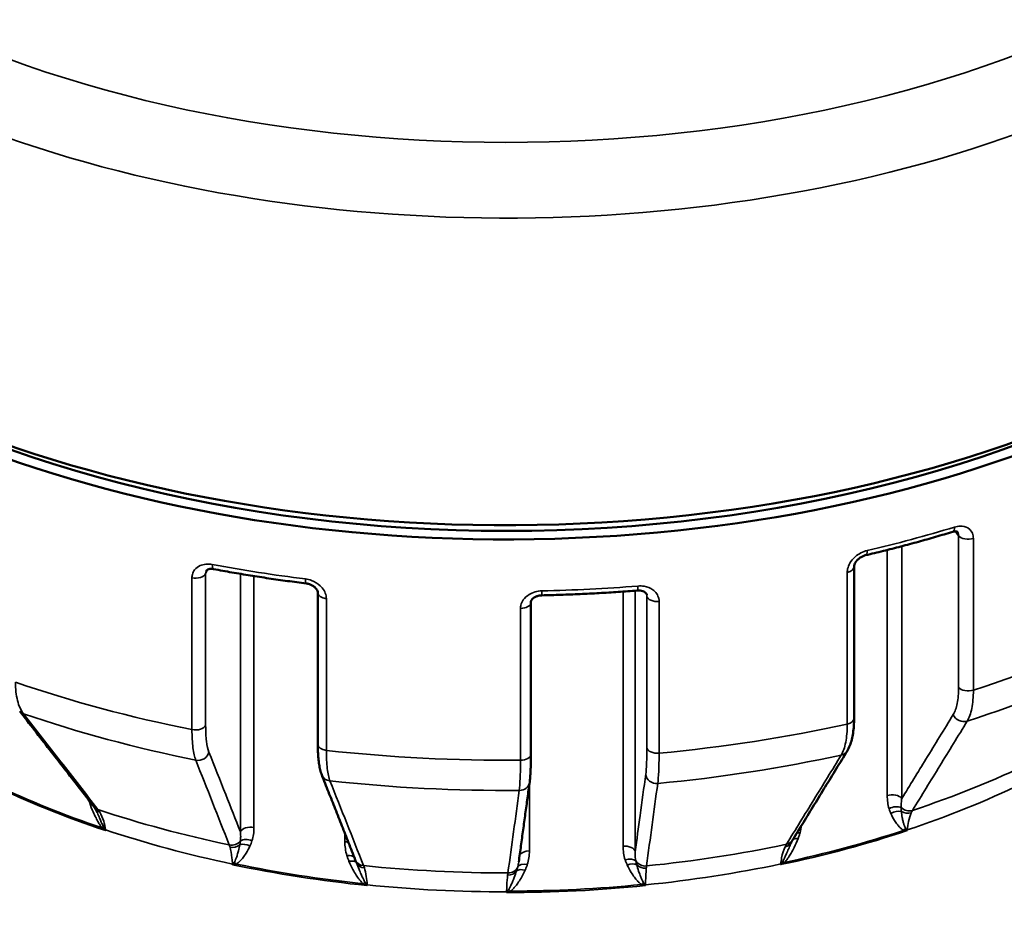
# Model space of a CAD drawing. Header units: millimetres. Extents: x 0 to 896, y -36 to 690.
# Tile 44 of 49: x 573 to 619, y 500 to 542. Entities that reach past the tile are written whole.
import ezdxf

# ---------------------------------------------------------------- set-up
doc = ezdxf.new("R2010")
doc.units = ezdxf.units.MM
doc.layers.add('Visible (ANSI)', color=7, linetype='Continuous', lineweight=50)
doc.layers.add('Visible Narrow (ANSI)', color=7, linetype='Continuous', lineweight=35)

msp = doc.modelspace()

# ---------------------------------------------------------------- linework, layer by layer
at = {"layer": 'Visible (ANSI)'}
for p, q in [((612.247, 508.565), (612.247, 515.735)), ((586.918, 514.506), (586.918, 507.336)), ((596.982, 506.878), (596.982, 514.049))]:
    msp.add_line(p, q, dxfattribs=at)
for centre, major_axis, ratio, start_param, end_param in [((595.83, 543.965), (45.5, 0), 0.57735, 3.476475, 6.283185), ((595.83, 543.148), (45.25, 0), 0.57735, 3.448486, 6.120835), ((595.83, 543.148), (-44.55, 0), 0.57735, 0.724875, 2.416718), ((609.37, 499.568), (0.095, 3.336), 0.153467, 0.334825, 0.377574), ((588.994, 499.114), (-0.36, 2.852), 0.065273, 5.993141, 6.034725)]:
    msp.add_ellipse(centre, major_axis=major_axis, ratio=ratio, start_param=start_param, end_param=end_param, dxfattribs=at)
for points, knots in [([(612.793, 516.277), (613.073, 516.343), (613.352, 516.41), (613.908, 516.548), (614.185, 516.618), (614.735, 516.763), (615.01, 516.837), (615.555, 516.987), (615.827, 517.064), (616.367, 517.222), (616.636, 517.302), (616.904, 517.383)], [5.8838189, 5.8838189, 5.8838189, 5.8838189, 5.9039391, 5.9039391, 5.9240593, 5.9240593, 5.9441796, 5.9441796, 5.9642998, 5.9642998, 5.98442, 5.98442, 5.98442, 5.98442]), ([(616.904, 517.383), (616.937, 517.394), (616.968, 517.4), (617.023, 517.406), (617.047, 517.406), (617.084, 517.403), (617.097, 517.4), (617.115, 517.393), (617.119, 517.391), (617.124, 517.388), (617.124, 517.387), (617.125, 517.386)], [0, 0, 0, 0, 0.0206672, 0.0206672, 0.0413343, 0.0413343, 0.0620015, 0.0620015, 0.0826686, 0.0826686, 0.1033358, 0.1033358, 0.1033358, 0.1033358]), ([(612.247, 515.735), (612.247, 515.761), (612.251, 515.794), (612.276, 515.866), (612.293, 515.902), (612.337, 515.974), (612.365, 516.01), (612.431, 516.08), (612.469, 516.114), (612.552, 516.175), (612.597, 516.201), (612.688, 516.245), (612.734, 516.262), (612.783, 516.274), (612.788, 516.276), (612.793, 516.277)], [0, 0, 0, 0, 0.0312384, 0.0312384, 0.0562185, 0.0562185, 0.0804382, 0.0804382, 0.1049072, 0.1049072, 0.1296489, 0.1296489, 0.154321, 0.154321, 0.1572159, 0.1572159, 0.1572159, 0.1572159]), ([(581.65, 515.536), (581.655, 515.546), (581.66, 515.554), (581.676, 515.571), (581.687, 515.58), (581.72, 515.599), (581.742, 515.609), (581.798, 515.624), (581.833, 515.629), (581.91, 515.631), (581.953, 515.627), (581.998, 515.619)], [0.0350895, 0.0350895, 0.0350895, 0.0350895, 0.0595148, 0.0595148, 0.0839401, 0.0839401, 0.1083654, 0.1083654, 0.1327907, 0.1327907, 0.157216, 0.157216, 0.157216, 0.157216]), ([(581.998, 515.619), (582.285, 515.565), (582.574, 515.513), (583.153, 515.413), (583.443, 515.364), (584.025, 515.271), (584.317, 515.226), (584.903, 515.139), (585.196, 515.097), (585.784, 515.017), (586.079, 514.978), (586.374, 514.942)], [5.1856872, 5.1856872, 5.1856872, 5.1856872, 5.2058074, 5.2058074, 5.2259276, 5.2259276, 5.2460479, 5.2460479, 5.2661681, 5.2661681, 5.2862883, 5.2862883, 5.2862883, 5.2862883]), ([(586.374, 514.942), (586.422, 514.936), (586.471, 514.925), (586.567, 514.893), (586.614, 514.872), (586.699, 514.824), (586.738, 514.796), (586.804, 514.737), (586.832, 514.707), (586.875, 514.646), (586.891, 514.616), (586.913, 514.559), (586.917, 514.533), (586.918, 514.51), (586.918, 514.508), (586.918, 514.506)], [0, 0, 0, 0, 0.0248308, 0.0248308, 0.049811, 0.049811, 0.0747239, 0.0747239, 0.0996193, 0.0996193, 0.1253447, 0.1253447, 0.154917, 0.154917, 0.1572182, 0.1572182, 0.1572182, 0.1572182]), ([(596.982, 514.049), (596.982, 514.07), (596.986, 514.092), (597.006, 514.142), (597.023, 514.17), (597.072, 514.226), (597.103, 514.253), (597.177, 514.301), (597.217, 514.321), (597.306, 514.353), (597.354, 514.365), (597.434, 514.377), (597.464, 514.379), (597.495, 514.38)], [0, 0, 0, 0, 0.0314432, 0.0314432, 0.0628865, 0.0628865, 0.0912846, 0.0912846, 0.1168647, 0.1168647, 0.1419801, 0.1419801, 0.1572162, 0.1572162, 0.1572162, 0.1572162]), ([(597.495, 514.38), (597.796, 514.387), (598.098, 514.395), (598.701, 514.415), (599.003, 514.426), (599.605, 514.453), (599.906, 514.468), (600.507, 514.502), (600.808, 514.521), (601.408, 514.562), (601.707, 514.584), (602.007, 514.608)], [5.5347531, 5.5347531, 5.5347531, 5.5347531, 5.5548733, 5.5548733, 5.5749935, 5.5749935, 5.5951137, 5.5951137, 5.6152339, 5.6152339, 5.6353541, 5.6353541, 5.6353541, 5.6353541]), ([(602.007, 514.608), (602.056, 514.612), (602.104, 514.611), (602.194, 514.599), (602.235, 514.589), (602.308, 514.563), (602.339, 514.546), (602.391, 514.51), (602.411, 514.491), (602.438, 514.454), (602.446, 514.437), (602.453, 514.414), (602.455, 514.407), (602.456, 514.4)], [0, 0, 0, 0, 0.0250451, 0.0250451, 0.0500928, 0.0500928, 0.0758113, 0.0758113, 0.1047487, 0.1047487, 0.1337396, 0.1337396, 0.1449544, 0.1449544, 0.1449544, 0.1449544]), ([(572.839, 508.91), (573.073, 508.608), (573.307, 508.307), (573.775, 507.703), (574.009, 507.401), (574.477, 506.798), (574.711, 506.496), (575.179, 505.893), (575.413, 505.591), (575.881, 504.988), (576.115, 504.686), (576.349, 504.385)], [0, 0, 0, 0, 0.219092, 0.219092, 0.438184, 0.438184, 0.657276, 0.657276, 0.876368, 0.876368, 1.095461, 1.095461, 1.095461, 1.095461]), ([(611.921, 507.023), (611.971, 507.104), (612.013, 507.19), (612.085, 507.371), (612.114, 507.466), (612.164, 507.663), (612.184, 507.766), (612.216, 507.98), (612.228, 508.092), (612.243, 508.323), (612.247, 508.442), (612.247, 508.565)], [0, 0, 0, 0, 0.0413955, 0.0413955, 0.082791, 0.082791, 0.1241865, 0.1241865, 0.165582, 0.165582, 0.2069775, 0.2069775, 0.2069775, 0.2069775]), ([(586.918, 507.336), (586.918, 507.217), (586.92, 507.102), (586.929, 506.882), (586.936, 506.776), (586.954, 506.574), (586.966, 506.478), (586.995, 506.296), (587.012, 506.21), (587.053, 506.045), (587.077, 505.967), (587.107, 505.892)], [0, 0, 0, 0, 0.0413955, 0.0413955, 0.082791, 0.082791, 0.1241865, 0.1241865, 0.165582, 0.165582, 0.2069775, 0.2069775, 0.2069775, 0.2069775]), ([(609.335, 502.805), (609.508, 503.086), (609.68, 503.367), (610.025, 503.929), (610.197, 504.21), (610.542, 504.773), (610.715, 505.054), (611.059, 505.616), (611.232, 505.898), (611.577, 506.46), (611.749, 506.741), (611.921, 507.023)], [0, 0, 0, 0, 0.219092, 0.219092, 0.438184, 0.438184, 0.657276, 0.657276, 0.876368, 0.876368, 1.095461, 1.095461, 1.095461, 1.095461]), ([(596.926, 505.56), (596.934, 505.62), (596.941, 505.685), (596.953, 505.826), (596.958, 505.902), (596.967, 506.067), (596.971, 506.155), (596.976, 506.343), (596.979, 506.443), (596.982, 506.653), (596.982, 506.763), (596.982, 506.878)], [0, 0, 0, 0, 0.0413955, 0.0413955, 0.082791, 0.082791, 0.1241865, 0.1241865, 0.165582, 0.165582, 0.2069775, 0.2069775, 0.2069775, 0.2069775]), ([(587.107, 505.892), (587.212, 505.625), (587.318, 505.357), (587.529, 504.823), (587.635, 504.556), (587.846, 504.021), (587.951, 503.754), (588.163, 503.22), (588.268, 502.953), (588.479, 502.419), (588.585, 502.152), (588.691, 501.885)], [0, 0, 0, 0, 0.219092, 0.219092, 0.438184, 0.438184, 0.657276, 0.657276, 0.876368, 0.876368, 1.095461, 1.095461, 1.095461, 1.095461]), ([(596.41, 501.791), (596.445, 502.042), (596.479, 502.293), (596.548, 502.795), (596.582, 503.047), (596.651, 503.549), (596.685, 503.801), (596.754, 504.303), (596.788, 504.555), (596.857, 505.057), (596.891, 505.309), (596.926, 505.56)], [0.036576, 0.036576, 0.036576, 0.036576, 0.248353, 0.248353, 0.46013, 0.46013, 0.671907, 0.671907, 0.883684, 0.883684, 1.095461, 1.095461, 1.095461, 1.095461]), ([(630.143, 504.576), (629.672, 502.41), (628.704, 500.35), (625.833, 496.368), (623.821, 494.496), (618.887, 491.133), (615.891, 489.691), (609.341, 487.471), (605.782, 486.699), (598.485, 485.881), (594.751, 485.83), (587.438, 486.443), (583.86, 487.106), (577.172, 489.116), (574.066, 490.466), (568.652, 493.805), (566.338, 495.797), (563.098, 500.056), (562.022, 502.254), (561.517, 504.576)], [5.622712, 5.622712, 5.622712, 5.622712, 5.892186, 5.892186, 6.200609, 6.200609, 6.537857, 6.537857, 6.876759, 6.876759, 7.212766, 7.212766, 7.548546, 7.548546, 7.886959, 7.886959, 8.225583, 8.225583, 8.514455, 8.514455, 8.514455, 8.514455]), ([(576.349, 504.385), (576.353, 504.379), (576.357, 504.374), (576.366, 504.362), (576.37, 504.357), (576.378, 504.345), (576.382, 504.339), (576.391, 504.326), (576.395, 504.32), (576.403, 504.307), (576.407, 504.301), (576.411, 504.294)], [0, 0, 0, 0, 0.00619419, 0.00619419, 0.01238838, 0.01238838, 0.01858257, 0.01858257, 0.02477676, 0.02477676, 0.03097095, 0.03097095, 0.03097095, 0.03097095]), ([(576.411, 504.294), (576.417, 504.284), (576.423, 504.274), (576.434, 504.254), (576.44, 504.244), (576.452, 504.222), (576.457, 504.211), (576.468, 504.189), (576.474, 504.177), (576.485, 504.153), (576.49, 504.141), (576.496, 504.129)], [0, 0, 0, 0, 0.008934, 0.008934, 0.017868, 0.017868, 0.026802, 0.026802, 0.03573599, 0.03573599, 0.04466999, 0.04466999, 0.04466999, 0.04466999]), ([(609.291, 502.723), (609.294, 502.73), (609.297, 502.736), (609.303, 502.748), (609.306, 502.753), (609.312, 502.765), (609.315, 502.77), (609.321, 502.781), (609.324, 502.786), (609.329, 502.796), (609.332, 502.8), (609.335, 502.805)], [0.15668416, 0.15668416, 0.15668416, 0.15668416, 0.16287835, 0.16287835, 0.16907254, 0.16907254, 0.17526673, 0.17526673, 0.18146092, 0.18146092, 0.18765511, 0.18765511, 0.18765511, 0.18765511])]:
    msp.add_open_spline(points, degree=3, knots=knots, dxfattribs=at)
at = {"layer": 'Visible Narrow (ANSI)'}
for p, q in [((617.018, 517.405), (617.185, 517.199)), ((617.185, 517.199), (617.185, 510.029)), ((614.503, 504.785), (614.503, 516.702)), ((617.881, 509.899), (617.881, 517.069)), ((613.813, 516.524), (613.813, 504.917)), ((581.622, 515.403), (581.711, 515.594)), ((581.622, 508.233), (581.622, 515.403)), ((583.264, 515.395), (583.264, 503.207)), ((583.905, 503.407), (583.905, 515.29)), ((611.925, 515.466), (611.925, 508.295)), ((580.975, 515.205), (580.975, 508.035)), ((601.336, 514.557), (601.336, 502.526)), ((601.906, 502.266), (601.906, 514.6)), ((602.447, 514.432), (602.459, 514.351)), ((602.459, 514.351), (602.459, 507.18)), ((587.324, 507.053), (587.324, 514.223)), ((603.037, 506.92), (603.037, 514.091)), ((596.49, 513.76), (596.49, 506.59)), ((596.911, 502.303), (596.911, 505.454)), ((576.902, 503.263), (576.898, 503.294)), ((614.748, 503.259), (614.751, 503.291)), ((588.195, 503.139), (588.195, 502.743)), ((582.889, 501.681), (582.891, 501.65)), ((608.783, 501.684), (608.779, 501.652)), ((589.253, 500.666), (589.251, 500.697)), ((602.396, 500.665), (602.397, 500.696)), ((595.836, 500.364), (595.836, 500.334))]:
    msp.add_line(p, q, dxfattribs=at)
for centre, major_axis, ratio, start_param, end_param in [((595.83, 561.11), (43.868, 0), 0.57735, 3.973004, 7.020832), ((595.83, 558.478), (45.5, 0), 0.57735, 3.882701, 6.283185), ((595.83, 540.699), (-45.25, 0), 0.57735, 1.956828, 2.057429), ((616.757, 517.862), (0.146, -0.478), 0.381836, 0, 0.896071), ((617.638, 517.321), (-0.5, 0), 0.57735, 0.436332, 2.079818), ((612.679, 516.764), (0.114, -0.487), 0.307423, 0, 0.918853), ((595.83, 540.699), (-45.25, 0), 0.57735, 1.258696, 1.359297), ((582.089, 516.11), (-0.092, -0.492), 0.250712, 5.351395, 6.283185), ((611.747, 515.735), (0.5, 0), 0.57735, 5.076032, 6.283185), ((581.139, 515.478), (0.5, 0), 0.57735, 4.3779, 6.021386), ((586.436, 515.438), (-0.062, -0.496), 0.171404, 5.338531, 6.283185), ((595.83, 540.699), (-45.25, 0), 0.57735, 1.607762, 1.708363), ((601.967, 515.106), (0.04, -0.498), 0.111969, 0, 0.950835), ((587.418, 514.506), (-0.5, 0), 0.57735, 0, 1.381687), ((597.484, 514.88), (0.011, -0.5), 0.030176, 0, 0.954994), ((602.958, 514.376), (-0.5, 0), 0.57735, 0.087266, 1.730752), ((596.482, 514.049), (0.5, 0), 0.57735, 4.726966, 6.283185), ((595.83, 532.712), (-45.25, 0), 0.57735, 2.079818, 2.283505), ((595.83, 530.892), (44.571, 0), 0.57735, 5.222391, 5.424118), ((595.83, 532.712), (-45.25, 0), 0.57735, 1.032621, 1.236307), ((617.638, 510.151), (0.5, 0), 0.57735, 3.577925, 5.221411), ((573.234, 509.216), (-0.395, -0.306), 0.852431, 0, 0.521871), ((595.83, 530.892), (44.571, 0), 0.57735, 4.175193, 4.37692), ((617.386, 508.87), (0.426, -0.261), 0.892169, 4.010965, 5.64291), ((595.83, 532.712), (-45.25, 0), 0.57735, 1.730752, 1.934439), ((611.747, 508.565), (0.5, 0), 0.57735, 5.076032, 6.283185), ((581.139, 508.307), (0.5, 0), 0.57735, 4.3779, 6.021386), ((581.293, 507.047), (0.465, 0.184), 0.919351, 4.084219, 5.716164), ((587.418, 507.336), (-0.5, 0), 0.57735, 0, 1.381687), ((595.83, 532.712), (-45.25, 0), 0.57735, 1.381687, 1.585373), ((602.958, 507.205), (-0.5, 0), 0.57735, 0.087266, 1.730752), ((611.495, 507.284), (0.426, -0.261), 0.892169, 5.520613, 6.283185), ((596.482, 506.878), (0.5, 0), 0.57735, 4.726966, 6.283185), ((595.83, 530.892), (44.571, 0), 0.57735, 4.873325, 5.075052), ((595.83, 523.473), (-38.471, 0), 0.57735, 2.092633, 2.270691), ((587.572, 506.075), (-0.465, -0.184), 0.919351, 0, 1.064924), ((595.83, 530.892), (44.571, 0), 0.57735, 4.524259, 4.725986), ((596.43, 505.628), (0.495, -0.068), 0.933151, 4.850514, 6.283185), ((602.906, 505.955), (-0.495, 0.068), 0.933151, 0.199273, 1.831218), ((595.83, 522.184), (-37.846, 0), 0.57735, 0.872814, 1.047048), ((595.83, 522.255), (37.853, 0), 0.57735, 4.019428, 4.18362), ((595.83, 522.219), (37.853, 0), 0.57735, 5.235821, 5.410687), ((595.83, 507.064), (34.583, 0), 0.57735, 3.266518, 6.15826), ((575.885, 504.326), (-0.474, -0.159), 0.397697, 3.844773, 4.005061), ((614.05, 504.663), (0.5, 0), 0.57735, 0.436332, 2.065828), ((576.744, 504.691), (-0.395, -0.307), 0.852533, 0, 0.531049), ((576.838, 504.555), (-0.427, -0.26), 0.834547, 0, 0.629113), ((595.83, 523.473), (-38.471, 0), 0.57735, 1.045435, 1.223493), ((614.139, 504.043), (-0.477, -0.15), 0.658283, 3.762249, 5.019935), ((614.228, 503.81), (-0.457, -0.203), 0.676378, 3.864629, 4.94672), ((614.8, 504.653), (0.426, -0.262), 0.892296, 4.46574, 5.653387), ((614.731, 504.524), (0.452, -0.215), 0.870156, 4.563866, 5.56253), ((576.482, 503.136), (-0.38, -0.326), 0.070628, 3.64312, 3.926488), ((576.614, 502.99), (-0.369, -0.338), 0.170479, 3.767532, 3.828507), ((577.144, 503.611), (0.495, 0.069), 0.685021, 4.056328, 4.099965), ((595.83, 522.219), (37.853, 0), 0.57735, 4.188623, 4.36349), ((583.747, 503.133), (-0.5, 0), 0.57735, 4.391891, 6.021386), ((595.83, 522.184), (-37.846, 0), 0.57735, 1.920011, 2.094246), ((595.83, 522.255), (37.853, 0), 0.57735, 5.066625, 5.230817), ((614.835, 503.021), (-0.222, -0.448), 0.684772, 4.196871, 4.480239), ((614.959, 502.961), (-0.239, -0.439), 0.755736, 4.352969, 4.413945), ((614.505, 503.608), (0.497, -0.051), 0.697416, 5.256879, 5.300516), ((582.877, 503.04), (0.465, 0.184), 0.919496, 4.073854, 5.2615), ((583.651, 502.503), (-0.475, 0.156), 0.62466, 4.581681, 5.839367), ((588.094, 502.46), (0.5, 0), 0.57735, 0.991885, 1.367696), ((608.84, 502.938), (0.452, -0.215), 0.870156, 5.413739, 6.283185), ((608.909, 503.067), (0.426, -0.262), 0.892296, 5.511457, 6.283185), ((609.784, 502.614), (-0.468, 0.177), 0.441244, 5.271913, 5.990393), ((609.877, 502.895), (-0.481, 0.137), 0.480813, 5.235053, 5.601576), ((582.92, 502.917), (0.479, 0.145), 0.894513, 4.14562, 5.144284), ((583.555, 502.261), (-0.454, 0.209), 0.631874, 4.649775, 5.731866), ((596.926, 502.014), (-0.5, 0), 0.57735, 4.740957, 5.943914), ((601.408, 502.241), (0.5, 0), 0.57735, 0.087267, 1.716762), ((595.83, 523.473), (-38.471, 0), 0.57735, 1.743567, 1.921625), ((582.899, 501.408), (-0.242, 0.438), 0.587515, 5.030199, 5.313567), ((588.193, 501.8), (0.478, 0.147), 0.515974, 0.186323, 1.205709), ((588.292, 501.528), (0.462, 0.192), 0.487873, 0.078715, 1.160806), ((589.156, 502.069), (-0.465, -0.184), 0.919496, 0, 1.07419), ((601.509, 501.601), (0.474, 0.158), 0.589007, 0.273585, 1.531271), ((602.372, 502.055), (0.495, -0.068), 0.933305, 3.795205, 4.982852), ((609.134, 501.486), (-0.349, 0.358), 0.167416, 5.393673, 5.677041), ((583.058, 502.019), (0.499, 0.032), 0.705895, 4.323653, 4.367289), ((595.83, 522.184), (-37.846, 0), 0.57735, 1.22188, 1.396114), ((582.762, 501.335), (-0.251, 0.432), 0.668715, 5.110432, 5.171407), ((595.83, 522.255), (37.853, 0), 0.57735, 4.368493, 4.532686), ((589.198, 501.946), (-0.479, -0.145), 0.894513, 0.154154, 1.152818), ((595.83, 523.473), (-38.471, 0), 0.57735, 1.394501, 1.572559), ((595.883, 501.608), (0.497, -0.052), 0.90688, 4.807683, 5.806347), ((595.897, 501.728), (0.495, -0.068), 0.933305, 4.840922, 6.028569), ((596.723, 501.102), (-0.457, 0.202), 0.536167, 4.969917, 6.052008), ((596.824, 501.364), (-0.476, 0.154), 0.552408, 4.916784, 6.17447), ((601.608, 501.349), (0.455, 0.208), 0.584659, 0.388092, 1.470183), ((602.358, 501.935), (0.497, -0.052), 0.90688, 3.957809, 4.956473), ((595.83, 522.219), (37.853, 0), 0.57735, 4.886755, 5.061622), ((608.614, 502.022), (0.497, -0.051), 0.697416, 5.128966, 5.172603), ((608.992, 501.354), (-0.341, 0.366), 0.268375, 5.492631, 5.553607), ((588.975, 500.468), (-0.32, -0.384), 0.270677, 3.84545, 4.128818), ((589.122, 500.351), (-0.315, -0.388), 0.370247, 3.969793, 4.030769), ((589.336, 501.048), (0.499, 0.032), 0.705895, 4.451566, 4.495202), ((595.83, 522.219), (37.853, 0), 0.57735, 4.537689, 4.712556), ((595.83, 522.184), (-37.846, 0), 0.57735, 1.570945, 1.74518), ((596.028, 500.112), (-0.292, 0.406), 0.377274, 5.203865, 5.487233), ((595.83, 522.255), (37.853, 0), 0.57735, 4.717559, 4.881752), ((602.295, 500.428), (-0.266, -0.424), 0.483967, 4.025534, 4.308902), ((602.439, 500.341), (-0.269, -0.421), 0.573504, 4.158628, 4.219604), ((602.312, 501.047), (0.5, -0.011), 0.7102, 4.855783, 4.89942), ((595.836, 500.72), (0.5, -0.011), 0.7102, 4.72787, 4.771506), ((595.88, 500.01), (-0.291, 0.407), 0.472997, 5.298841, 5.359816)]:
    msp.add_ellipse(centre, major_axis=major_axis, ratio=ratio, start_param=start_param, end_param=end_param, dxfattribs=at)
for points, knots in [([(617.881, 517.069), (617.881, 517.114), (617.877, 517.158), (617.839, 517.358), (617.75, 517.487), (617.518, 517.625), (617.392, 517.655), (617.17, 517.649), (617.081, 517.634), (616.991, 517.606)], [-0.1572168, -0.1572168, -0.1572168, -0.1572168, -0.1407205, -0.1407205, -0.0781781, -0.0781781, -0.0300685, -0.0300685, 0, 0, 0, 0]), ([(617.125, 517.386), (617.152, 517.353), (617.17, 517.311), (617.183, 517.244), (617.185, 517.222), (617.185, 517.199)], [0.10333576, 0.10333576, 0.10333576, 0.10333576, 0.14072052, 0.14072052, 0.15721677, 0.15721677, 0.15721677, 0.15721677]), ([(612.867, 516.496), (612.667, 516.449), (612.466, 516.345), (612.2, 516.114), (612.112, 516.008), (611.999, 515.81), (611.963, 515.72), (611.931, 515.575), (611.925, 515.52), (611.925, 515.466)], [-0.1572159, -0.1572159, -0.1572159, -0.1572159, -0.0929653, -0.0929653, -0.0516474, -0.0516474, -0.0198644, -0.0198644, 0, 0, 0, 0]), ([(581.936, 515.836), (581.73, 515.874), (581.525, 515.856), (581.255, 515.737), (581.165, 515.668), (581.05, 515.518), (581.014, 515.443), (580.981, 515.312), (580.975, 515.259), (580.975, 515.205)], [-0.157216, -0.157216, -0.157216, -0.157216, -0.0930302, -0.0930302, -0.0516835, -0.0516835, -0.0198783, -0.0198783, 0, 0, 0, 0]), ([(581.622, 515.403), (581.622, 515.43), (581.625, 515.456), (581.636, 515.501), (581.642, 515.519), (581.65, 515.536)], [0, 0, 0, 0, 0.01987825, 0.01987825, 0.03508951, 0.03508951, 0.03508951, 0.03508951]), ([(587.324, 514.223), (587.324, 514.268), (587.319, 514.313), (587.276, 514.53), (587.176, 514.7), (586.916, 514.941), (586.776, 515.027), (586.529, 515.119), (586.43, 515.144), (586.331, 515.156)], [-0.1572182, -0.1572182, -0.1572182, -0.1572182, -0.1407205, -0.1407205, -0.0781781, -0.0781781, -0.0300685, -0.0300685, 0, 0, 0, 0]), ([(603.037, 514.091), (603.037, 514.136), (603.033, 514.18), (602.989, 514.388), (602.889, 514.537), (602.627, 514.726), (602.485, 514.782), (602.236, 514.824), (602.136, 514.829), (602.035, 514.82)], [-0.1572183, -0.1572183, -0.1572183, -0.1572183, -0.1407205, -0.1407205, -0.0781781, -0.0781781, -0.0300685, -0.0300685, 0, 0, 0, 0]), ([(597.502, 514.592), (597.286, 514.587), (597.071, 514.526), (596.786, 514.35), (596.691, 514.263), (596.569, 514.089), (596.531, 514.007), (596.496, 513.868), (596.49, 513.814), (596.49, 513.76)], [-0.1572162, -0.1572162, -0.1572162, -0.1572162, -0.0930863, -0.0930863, -0.0517146, -0.0517146, -0.0198902, -0.0198902, 0, 0, 0, 0]), ([(573.022, 508.783), (572.897, 508.945), (572.8, 509.157), (572.67, 509.664), (572.636, 509.958), (572.636, 510.28)], [-0.2069775, -0.2069775, -0.2069775, -0.2069775, -0.1035449, -0.1035449, 0, 0, 0, 0]), ([(617.185, 510.029), (617.185, 509.747), (617.163, 509.492), (617.078, 509.059), (617.014, 508.881), (616.933, 508.748)], [0, 0, 0, 0, 0.1035221, 0.1035221, 0.2069775, 0.2069775, 0.2069775, 0.2069775]), ([(617.589, 508.433), (617.683, 508.585), (617.757, 508.79), (617.856, 509.286), (617.881, 509.577), (617.881, 509.899)], [-0.2069775, -0.2069775, -0.2069775, -0.2069775, -0.1035221, -0.1035221, 0, 0, 0, 0]), ([(576.536, 504.256), (575.95, 505.011), (575.364, 505.765), (574.193, 507.274), (573.607, 508.028), (573.022, 508.783)], [-1.095461, -1.095461, -1.095461, -1.095461, -0.54773, -0.54773, 0, 0, 0, 0]), ([(616.933, 508.748), (616.502, 508.045), (616.071, 507.342), (615.261, 506.021), (614.882, 505.403), (614.503, 504.785)], [0, 0, 0, 0, 0.54773, 0.54773, 1.029261, 1.029261, 1.029261, 1.029261]), ([(611.925, 508.295), (611.925, 507.973), (611.9, 507.682), (611.805, 507.187), (611.734, 506.984), (611.642, 506.832)], [-0.2069775, -0.2069775, -0.2069775, -0.2069775, -0.1034888, -0.1034888, 0, 0, 0, 0]), ([(615.007, 504.217), (615.437, 504.92), (615.868, 505.622), (616.728, 507.027), (617.158, 507.73), (617.589, 508.433)], [-1.095461, -1.095461, -1.095461, -1.095461, -0.54773, -0.54773, 0, 0, 0, 0]), ([(580.975, 508.035), (580.975, 507.713), (580.991, 507.424), (581.052, 506.936), (581.098, 506.738), (581.157, 506.593)], [-0.2069775, -0.2069775, -0.2069775, -0.2069775, -0.1034888, -0.1034888, 0, 0, 0, 0]), ([(581.776, 506.972), (581.726, 507.098), (581.688, 507.272), (581.635, 507.698), (581.622, 507.951), (581.622, 508.233)], [0, 0, 0, 0, 0.1034888, 0.1034888, 0.2069775, 0.2069775, 0.2069775, 0.2069775]), ([(583.264, 503.207), (583.032, 503.794), (582.8, 504.381), (582.304, 505.636), (582.04, 506.304), (581.776, 506.972)], [0.066199, 0.066199, 0.066199, 0.066199, 0.54773, 0.54773, 1.095461, 1.095461, 1.095461, 1.095461]), ([(587.494, 505.612), (587.439, 505.757), (587.396, 505.955), (587.338, 506.442), (587.324, 506.731), (587.324, 507.053)], [-0.2069775, -0.2069775, -0.2069775, -0.2069775, -0.1034983, -0.1034983, 0, 0, 0, 0]), ([(602.459, 507.18), (602.459, 506.898), (602.455, 506.646), (602.437, 506.224), (602.424, 506.053), (602.408, 505.93)], [0, 0, 0, 0, 0.1034993, 0.1034993, 0.2069775, 0.2069775, 0.2069775, 0.2069775]), ([(602.972, 505.491), (602.993, 505.632), (603.01, 505.827), (603.032, 506.31), (603.037, 506.598), (603.037, 506.92)], [-0.2069775, -0.2069775, -0.2069775, -0.2069775, -0.1034993, -0.1034993, 0, 0, 0, 0]), ([(581.157, 506.593), (581.42, 505.925), (581.683, 505.257), (582.209, 503.922), (582.473, 503.254), (582.736, 502.587)], [-1.095461, -1.095461, -1.095461, -1.095461, -0.54773, -0.54773, 0, 0, 0, 0]), ([(596.49, 506.59), (596.49, 506.268), (596.485, 505.98), (596.467, 505.496), (596.453, 505.301), (596.436, 505.161)], [-0.2069775, -0.2069775, -0.2069775, -0.2069775, -0.1034888, -0.1034888, 0, 0, 0, 0]), ([(611.642, 506.832), (611.211, 506.129), (610.779, 505.426), (609.916, 504.02), (609.484, 503.317), (609.052, 502.614)], [-1.095461, -1.095461, -1.095461, -1.095461, -0.54773, -0.54773, 0, 0, 0, 0]), ([(589.083, 501.605), (588.818, 502.273), (588.553, 502.94), (588.023, 504.276), (587.759, 504.944), (587.494, 505.612)], [-1.095461, -1.095461, -1.095461, -1.095461, -0.54773, -0.54773, 0, 0, 0, 0]), ([(602.408, 505.93), (602.319, 505.28), (602.23, 504.629), (602.063, 503.408), (601.985, 502.837), (601.906, 502.266)], [0, 0, 0, 0, 0.54773, 0.54773, 1.029261, 1.029261, 1.029261, 1.029261]), ([(602.444, 501.592), (602.532, 502.241), (602.62, 502.891), (602.796, 504.191), (602.884, 504.841), (602.972, 505.491)], [-1.095461, -1.095461, -1.095461, -1.095461, -0.54773, -0.54773, 0, 0, 0, 0]), ([(596.436, 505.161), (596.346, 504.51), (596.257, 503.86), (596.077, 502.56), (595.988, 501.911), (595.898, 501.261)], [-1.095461, -1.095461, -1.095461, -1.095461, -0.54773, -0.54773, 0, 0, 0, 0]), ([(576.145, 504.573), (576.193, 504.429), (576.248, 504.285), (576.351, 504.047), (576.396, 503.952), (576.48, 503.785), (576.518, 503.713), (576.591, 503.588), (576.625, 503.534), (576.684, 503.448), (576.708, 503.416), (576.734, 503.385)], [-0.1402877, -0.1402877, -0.1402877, -0.1402877, -0.0905507, -0.0905507, -0.0573913, -0.0573913, -0.031884, -0.031884, -0.0122631, -0.0122631, 0, 0, 0, 0]), ([(613.813, 504.917), (613.813, 504.808), (613.82, 504.701), (613.849, 504.493), (613.871, 504.393), (613.901, 504.296)], [-0.08028521, -0.08028521, -0.08028521, -0.08028521, -0.0401426, -0.0401426, 0, 0, 0, 0]), ([(614.47, 504.348), (614.467, 504.417), (614.469, 504.488), (614.481, 504.634), (614.49, 504.709), (614.503, 504.785)], [0, 0, 0, 0, 0.0401426, 0.0401426, 0.08028521, 0.08028521, 0.08028521, 0.08028521]), ([(576.804, 503.434), (576.788, 503.461), (576.774, 503.491), (576.737, 503.568), (576.715, 503.617), (576.666, 503.73), (576.639, 503.794), (576.577, 503.939), (576.542, 504.02), (576.504, 504.109), (576.5, 504.119), (576.496, 504.129)], [0, 0, 0, 0, 0.01226309, 0.01226309, 0.03188404, 0.03188404, 0.05739127, 0.05739127, 0.09055067, 0.09055067, 0.09479697, 0.09479697, 0.09479697, 0.09479697]), ([(576.898, 503.294), (576.877, 503.442), (576.847, 503.58), (576.76, 503.869), (576.697, 504.012), (576.621, 504.134)], [-0.1566768, -0.1566768, -0.1566768, -0.1566768, -0.0875919, -0.0875919, 0, 0, 0, 0]), ([(613.901, 504.296), (613.913, 504.255), (613.927, 504.215), (613.957, 504.137), (613.972, 504.1), (613.988, 504.064)], [-0.03345504, -0.03345504, -0.03345504, -0.03345504, -0.01627289, -0.01627289, 0, 0, 0, 0]), ([(614.479, 504.167), (614.477, 504.197), (614.474, 504.226), (614.471, 504.287), (614.47, 504.317), (614.47, 504.348)], [0, 0, 0, 0, 0.01627289, 0.01627289, 0.03345504, 0.03345504, 0.03345504, 0.03345504]), ([(614.677, 503.374), (614.665, 503.393), (614.654, 503.413), (614.629, 503.47), (614.616, 503.508), (614.587, 503.595), (614.573, 503.645), (614.544, 503.76), (614.53, 503.824), (614.5, 503.983), (614.487, 504.076), (614.479, 504.167)], [0, 0, 0, 0, 0.0122631, 0.0122631, 0.031884, 0.031884, 0.0573913, 0.0573913, 0.0905507, 0.0905507, 0.1402877, 0.1402877, 0.1402877, 0.1402877]), ([(614.751, 503.291), (614.766, 503.436), (614.787, 503.572), (614.849, 503.851), (614.893, 503.988), (614.947, 504.104)], [-0.1566768, -0.1566768, -0.1566768, -0.1566768, -0.0875782, -0.0875782, 0, 0, 0, 0]), ([(613.988, 504.064), (614.037, 503.952), (614.094, 503.845), (614.199, 503.677), (614.244, 503.612), (614.33, 503.502), (614.369, 503.456), (614.443, 503.379), (614.476, 503.347), (614.536, 503.301), (614.561, 503.285), (614.587, 503.272)], [-0.1402877, -0.1402877, -0.1402877, -0.1402877, -0.0905507, -0.0905507, -0.0573913, -0.0573913, -0.031884, -0.031884, -0.0122631, -0.0122631, 0, 0, 0, 0]), ([(576.734, 503.385), (576.755, 503.369), (576.777, 503.353), (576.82, 503.322), (576.842, 503.306), (576.863, 503.291)], [-0.01981211, -0.01981211, -0.01981211, -0.01981211, -0.00990606, -0.00990606, 0, 0, 0, 0]), ([(576.879, 503.301), (576.867, 503.323), (576.854, 503.345), (576.829, 503.39), (576.816, 503.412), (576.804, 503.434)], [0, 0, 0, 0, 0.00990606, 0.00990606, 0.01981211, 0.01981211, 0.01981211, 0.01981211]), ([(576.863, 503.291), (576.869, 503.286), (576.876, 503.281), (576.889, 503.272), (576.896, 503.267), (576.902, 503.263)], [-0.006149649, -0.006149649, -0.006149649, -0.006149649, -0.003060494, -0.003060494, 0.000028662, 0.000028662, 0.000028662, 0.000028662]), ([(576.902, 503.263), (576.898, 503.269), (576.895, 503.275), (576.887, 503.288), (576.883, 503.294), (576.879, 503.301)], [-0.000028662, -0.000028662, -0.000028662, -0.000028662, 0.003060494, 0.003060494, 0.006149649, 0.006149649, 0.006149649, 0.006149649]), ([(583.264, 503.207), (583.272, 503.132), (583.276, 503.058), (583.276, 502.913), (583.272, 502.841), (583.264, 502.771)], [-0.08028521, -0.08028521, -0.08028521, -0.08028521, -0.0401426, -0.0401426, 0, 0, 0, 0]), ([(583.81, 502.777), (583.842, 502.876), (583.866, 502.979), (583.897, 503.19), (583.905, 503.297), (583.905, 503.407)], [0, 0, 0, 0, 0.0401426, 0.0401426, 0.08028521, 0.08028521, 0.08028521, 0.08028521]), ([(609.694, 503.164), (609.726, 503.277), (609.749, 503.39), (609.764, 503.503), (609.765, 503.504), (609.765, 503.505)], [0, 0, 0, 0, 0.0401426, 0.0401426, 0.04057822, 0.04057822, 0.04057822, 0.04057822]), ([(614.587, 503.272), (614.608, 503.27), (614.629, 503.268), (614.671, 503.265), (614.692, 503.264), (614.712, 503.263)], [-0.01981211, -0.01981211, -0.01981211, -0.01981211, -0.00990606, -0.00990606, 0, 0, 0, 0]), ([(614.732, 503.284), (614.724, 503.3), (614.714, 503.315), (614.696, 503.344), (614.686, 503.359), (614.677, 503.374)], [0, 0, 0, 0, 0.00990606, 0.00990606, 0.01981211, 0.01981211, 0.01981211, 0.01981211]), ([(614.712, 503.263), (614.718, 503.262), (614.724, 503.261), (614.736, 503.26), (614.742, 503.26), (614.748, 503.259)], [-0.006149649, -0.006149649, -0.006149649, -0.006149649, -0.003060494, -0.003060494, 0.000028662, 0.000028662, 0.000028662, 0.000028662]), ([(614.748, 503.259), (614.745, 503.264), (614.743, 503.268), (614.737, 503.276), (614.735, 503.28), (614.732, 503.284)], [-0.000028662, -0.000028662, -0.000028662, -0.000028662, 0.003060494, 0.003060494, 0.006149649, 0.006149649, 0.006149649, 0.006149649]), ([(583.264, 502.771), (583.261, 502.741), (583.257, 502.71), (583.248, 502.649), (583.243, 502.619), (583.237, 502.589)], [-0.03345504, -0.03345504, -0.03345504, -0.03345504, -0.01627289, -0.01627289, 0, 0, 0, 0]), ([(583.716, 502.534), (583.733, 502.573), (583.749, 502.611), (583.781, 502.692), (583.796, 502.734), (583.81, 502.777)], [0, 0, 0, 0, 0.01627289, 0.01627289, 0.03345504, 0.03345504, 0.03345504, 0.03345504]), ([(588.195, 502.743), (588.195, 502.634), (588.203, 502.524), (588.235, 502.303), (588.26, 502.192), (588.293, 502.083)], [-0.08028521, -0.08028521, -0.08028521, -0.08028521, -0.0401426, -0.0401426, 0, 0, 0, 0]), ([(608.96, 501.757), (608.989, 501.785), (609.015, 501.815), (609.079, 501.894), (609.116, 501.945), (609.195, 502.063), (609.237, 502.131), (609.328, 502.288), (609.377, 502.379), (609.489, 502.606), (609.55, 502.744), (609.602, 502.883)], [0, 0, 0, 0, 0.0122631, 0.0122631, 0.031884, 0.031884, 0.0573913, 0.0573913, 0.0905507, 0.0905507, 0.1402877, 0.1402877, 0.1402877, 0.1402877]), ([(609.602, 502.883), (609.619, 502.928), (609.635, 502.974), (609.666, 503.067), (609.681, 503.116), (609.694, 503.164)], [0, 0, 0, 0, 0.01627289, 0.01627289, 0.03345504, 0.03345504, 0.03345504, 0.03345504]), ([(582.772, 502.478), (582.812, 502.34), (582.844, 502.167), (582.875, 501.875), (582.883, 501.781), (582.889, 501.681)], [-0.2183471, -0.2183471, -0.2183471, -0.2183471, -0.1091736, -0.1091736, -0.0616704, -0.0616704, -0.0616704, -0.0616704]), ([(583.237, 502.589), (583.221, 502.497), (583.199, 502.402), (583.156, 502.239), (583.137, 502.173), (583.099, 502.055), (583.081, 502.003), (583.046, 501.913), (583.03, 501.874), (583, 501.814), (582.988, 501.792), (582.974, 501.773)], [-0.1402877, -0.1402877, -0.1402877, -0.1402877, -0.0905507, -0.0905507, -0.0573913, -0.0573913, -0.031884, -0.031884, -0.0122631, -0.0122631, 0, 0, 0, 0]), ([(583.068, 501.68), (583.096, 501.696), (583.122, 501.715), (583.187, 501.767), (583.224, 501.802), (583.304, 501.887), (583.346, 501.937), (583.438, 502.056), (583.487, 502.126), (583.601, 502.305), (583.663, 502.418), (583.716, 502.534)], [0, 0, 0, 0, 0.0122631, 0.0122631, 0.031884, 0.031884, 0.0573913, 0.0573913, 0.0905507, 0.0905507, 0.1402877, 0.1402877, 0.1402877, 0.1402877]), ([(596.811, 501.653), (596.845, 501.759), (596.87, 501.867), (596.903, 502.084), (596.911, 502.193), (596.911, 502.303)], [0, 0, 0, 0, 0.0401426, 0.0401426, 0.08028521, 0.08028521, 0.08028521, 0.08028521]), ([(601.336, 502.526), (601.336, 502.417), (601.344, 502.308), (601.377, 502.094), (601.401, 501.989), (601.435, 501.886)], [-0.08028521, -0.08028521, -0.08028521, -0.08028521, -0.0401426, -0.0401426, 0, 0, 0, 0]), ([(601.941, 501.828), (601.926, 501.899), (601.916, 501.971), (601.905, 502.117), (601.904, 502.191), (601.906, 502.266)], [0, 0, 0, 0, 0.0401426, 0.0401426, 0.08028521, 0.08028521, 0.08028521, 0.08028521]), ([(608.988, 502.499), (608.918, 502.355), (608.863, 502.177), (608.807, 501.88), (608.793, 501.784), (608.783, 501.684)], [-0.2183471, -0.2183471, -0.2183471, -0.2183471, -0.1091736, -0.1091736, -0.0616704, -0.0616704, -0.0616704, -0.0616704]), ([(609.269, 502.674), (609.239, 502.601), (609.207, 502.526), (609.141, 502.373), (609.108, 502.296), (609.047, 502.157), (609.021, 502.096), (608.971, 501.988), (608.95, 501.941), (608.912, 501.867), (608.897, 501.84), (608.881, 501.814)], [-0.124419, -0.124419, -0.124419, -0.124419, -0.0905507, -0.0905507, -0.0573913, -0.0573913, -0.031884, -0.031884, -0.0122631, -0.0122631, 0, 0, 0, 0]), ([(582.974, 501.773), (582.963, 501.757), (582.952, 501.741), (582.931, 501.709), (582.92, 501.694), (582.91, 501.677)], [-0.01981211, -0.01981211, -0.01981211, -0.01981211, -0.00990606, -0.00990606, 0, 0, 0, 0]), ([(588.293, 502.083), (588.307, 502.036), (588.323, 501.989), (588.355, 501.899), (588.372, 501.855), (588.39, 501.811)], [-0.03345504, -0.03345504, -0.03345504, -0.03345504, -0.01627289, -0.01627289, 0, 0, 0, 0]), ([(588.39, 501.811), (588.445, 501.678), (588.509, 501.546), (588.627, 501.331), (588.678, 501.245), (588.774, 501.097), (588.818, 501.034), (588.901, 500.924), (588.939, 500.877), (589.007, 500.804), (589.034, 500.777), (589.064, 500.752)], [-0.1402877, -0.1402877, -0.1402877, -0.1402877, -0.0905507, -0.0905507, -0.0573913, -0.0573913, -0.031884, -0.031884, -0.0122631, -0.0122631, 0, 0, 0, 0]), ([(588.745, 501.737), (588.733, 501.77), (588.721, 501.802), (588.707, 501.841), (588.704, 501.848), (588.702, 501.854)], [0, 0, 0, 0, 0.01627289, 0.01627289, 0.01963505, 0.01963505, 0.01963505, 0.01963505]), ([(596.41, 501.791), (596.409, 501.782), (596.408, 501.774), (596.396, 501.692), (596.38, 501.619), (596.361, 501.546)], [-0.04456916, -0.04456916, -0.04456916, -0.04456916, -0.0401426, -0.0401426, 0, 0, 0, 0]), ([(601.435, 501.886), (601.449, 501.842), (601.465, 501.799), (601.498, 501.715), (601.515, 501.674), (601.533, 501.634)], [-0.03345504, -0.03345504, -0.03345504, -0.03345504, -0.01627289, -0.01627289, 0, 0, 0, 0]), ([(601.983, 501.642), (601.975, 501.673), (601.968, 501.704), (601.953, 501.766), (601.947, 501.797), (601.941, 501.828)], [0, 0, 0, 0, 0.01627289, 0.01627289, 0.03345504, 0.03345504, 0.03345504, 0.03345504]), ([(608.881, 501.814), (608.868, 501.793), (608.855, 501.772), (608.829, 501.73), (608.816, 501.71), (608.803, 501.688)], [-0.01981211, -0.01981211, -0.01981211, -0.01981211, -0.00990606, -0.00990606, 0, 0, 0, 0]), ([(582.91, 501.677), (582.907, 501.672), (582.904, 501.668), (582.898, 501.659), (582.894, 501.655), (582.891, 501.65)], [0, 0, 0, 0, 0.003089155, 0.003089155, 0.00617831, 0.00617831, 0.00617831, 0.00617831]), ([(582.891, 501.65), (582.898, 501.651), (582.905, 501.653), (582.918, 501.655), (582.925, 501.656), (582.931, 501.657)], [-0.00617831, -0.00617831, -0.00617831, -0.00617831, -0.003089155, -0.003089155, 0, 0, 0, 0]), ([(582.931, 501.657), (582.953, 501.661), (582.976, 501.664), (583.021, 501.672), (583.044, 501.676), (583.068, 501.68)], [0, 0, 0, 0, 0.00990606, 0.00990606, 0.01981211, 0.01981211, 0.01981211, 0.01981211]), ([(589.151, 500.817), (589.135, 500.841), (589.12, 500.868), (589.083, 500.938), (589.061, 500.982), (589.014, 501.085), (588.988, 501.144), (588.931, 501.277), (588.899, 501.351), (588.825, 501.532), (588.783, 501.636), (588.745, 501.737)], [0, 0, 0, 0, 0.0122631, 0.0122631, 0.031884, 0.031884, 0.0573913, 0.0573913, 0.0905507, 0.0905507, 0.1402877, 0.1402877, 0.1402877, 0.1402877]), ([(589.251, 500.697), (589.241, 500.842), (589.227, 500.976), (589.186, 501.251), (589.157, 501.385), (589.122, 501.496)], [-0.1566768, -0.1566768, -0.1566768, -0.1566768, -0.0875687, -0.0875687, 0, 0, 0, 0]), ([(596.303, 501.355), (596.271, 501.258), (596.235, 501.157), (596.169, 500.984), (596.141, 500.913), (596.089, 500.785), (596.065, 500.729), (596.02, 500.631), (596, 500.588), (595.964, 500.522), (595.949, 500.497), (595.934, 500.474)], [-0.1402877, -0.1402877, -0.1402877, -0.1402877, -0.0905507, -0.0905507, -0.0573913, -0.0573913, -0.031884, -0.031884, -0.0122631, -0.0122631, 0, 0, 0, 0]), ([(596.026, 500.4), (596.056, 500.422), (596.084, 500.447), (596.153, 500.513), (596.192, 500.556), (596.276, 500.657), (596.321, 500.716), (596.419, 500.854), (596.47, 500.934), (596.591, 501.138), (596.656, 501.263), (596.712, 501.391)], [0, 0, 0, 0, 0.0122631, 0.0122631, 0.031884, 0.031884, 0.0573913, 0.0573913, 0.0905507, 0.0905507, 0.1402877, 0.1402877, 0.1402877, 0.1402877]), ([(596.361, 501.546), (596.352, 501.514), (596.343, 501.482), (596.323, 501.418), (596.313, 501.387), (596.303, 501.355)], [-0.03345504, -0.03345504, -0.03345504, -0.03345504, -0.01627289, -0.01627289, 0, 0, 0, 0]), ([(596.712, 501.391), (596.73, 501.433), (596.747, 501.475), (596.781, 501.562), (596.797, 501.607), (596.811, 501.653)], [0, 0, 0, 0, 0.01627289, 0.01627289, 0.03345504, 0.03345504, 0.03345504, 0.03345504]), ([(601.533, 501.634), (601.588, 501.512), (601.652, 501.393), (601.771, 501.202), (601.822, 501.127), (601.919, 500.999), (601.963, 500.944), (602.047, 500.851), (602.085, 500.812), (602.153, 500.753), (602.18, 500.732), (602.21, 500.713)], [-0.1402877, -0.1402877, -0.1402877, -0.1402877, -0.0905507, -0.0905507, -0.0573913, -0.0573913, -0.031884, -0.031884, -0.0122631, -0.0122631, 0, 0, 0, 0]), ([(602.304, 500.796), (602.29, 500.817), (602.276, 500.841), (602.243, 500.904), (602.224, 500.944), (602.184, 501.038), (602.162, 501.092), (602.116, 501.214), (602.092, 501.283), (602.037, 501.45), (602.008, 501.548), (601.983, 501.642)], [0, 0, 0, 0, 0.0122631, 0.0122631, 0.031884, 0.031884, 0.0573913, 0.0573913, 0.0905507, 0.0905507, 0.1402877, 0.1402877, 0.1402877, 0.1402877]), ([(602.397, 500.696), (602.4, 500.84), (602.403, 500.973), (602.415, 501.245), (602.423, 501.377), (602.433, 501.485)], [-0.1566768, -0.1566768, -0.1566768, -0.1566768, -0.0875606, -0.0875606, 0, 0, 0, 0]), ([(608.803, 501.688), (608.799, 501.682), (608.795, 501.676), (608.787, 501.664), (608.783, 501.658), (608.779, 501.652)], [0, 0, 0, 0, 0.003089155, 0.003089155, 0.00617831, 0.00617831, 0.00617831, 0.00617831]), ([(608.779, 501.652), (608.786, 501.656), (608.793, 501.661), (608.807, 501.669), (608.814, 501.673), (608.821, 501.677)], [-0.00617831, -0.00617831, -0.00617831, -0.00617831, -0.003089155, -0.003089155, 0, 0, 0, 0]), ([(608.821, 501.677), (608.844, 501.69), (608.868, 501.703), (608.914, 501.73), (608.937, 501.743), (608.96, 501.757)], [0, 0, 0, 0, 0.00990606, 0.00990606, 0.01981211, 0.01981211, 0.01981211, 0.01981211]), ([(595.883, 501.154), (595.867, 501.019), (595.855, 500.847), (595.842, 500.557), (595.839, 500.463), (595.836, 500.364)], [-0.2183471, -0.2183471, -0.2183471, -0.2183471, -0.1091736, -0.1091736, -0.0616704, -0.0616704, -0.0616704, -0.0616704]), ([(589.064, 500.752), (589.088, 500.741), (589.113, 500.729), (589.161, 500.708), (589.186, 500.697), (589.209, 500.686)], [-0.01981211, -0.01981211, -0.01981211, -0.01981211, -0.00990606, -0.00990606, 0, 0, 0, 0]), ([(589.229, 500.699), (589.217, 500.72), (589.203, 500.739), (589.177, 500.778), (589.164, 500.797), (589.151, 500.817)], [0, 0, 0, 0, 0.00990606, 0.00990606, 0.01981211, 0.01981211, 0.01981211, 0.01981211]), ([(589.209, 500.686), (589.216, 500.683), (589.224, 500.679), (589.238, 500.673), (589.245, 500.669), (589.253, 500.666)], [-0.006149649, -0.006149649, -0.006149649, -0.006149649, -0.003060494, -0.003060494, 0.000028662, 0.000028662, 0.000028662, 0.000028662]), ([(589.253, 500.666), (589.249, 500.672), (589.245, 500.677), (589.237, 500.688), (589.233, 500.694), (589.229, 500.699)], [-0.000028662, -0.000028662, -0.000028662, -0.000028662, 0.003060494, 0.003060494, 0.006149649, 0.006149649, 0.006149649, 0.006149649]), ([(595.934, 500.474), (595.921, 500.456), (595.908, 500.438), (595.883, 500.401), (595.87, 500.384), (595.858, 500.365)], [-0.01981211, -0.01981211, -0.01981211, -0.01981211, -0.00990606, -0.00990606, 0, 0, 0, 0]), ([(595.879, 500.349), (595.903, 500.358), (595.928, 500.366), (595.977, 500.383), (596.001, 500.391), (596.026, 500.4)], [0, 0, 0, 0, 0.00990606, 0.00990606, 0.01981211, 0.01981211, 0.01981211, 0.01981211]), ([(602.21, 500.713), (602.234, 500.706), (602.259, 500.7), (602.307, 500.688), (602.331, 500.682), (602.354, 500.676)], [-0.01981211, -0.01981211, -0.01981211, -0.01981211, -0.00990606, -0.00990606, 0, 0, 0, 0]), ([(602.375, 500.694), (602.364, 500.712), (602.352, 500.728), (602.328, 500.762), (602.316, 500.779), (602.304, 500.796)], [0, 0, 0, 0, 0.00990606, 0.00990606, 0.01981211, 0.01981211, 0.01981211, 0.01981211]), ([(602.354, 500.676), (602.361, 500.674), (602.368, 500.672), (602.382, 500.669), (602.389, 500.667), (602.396, 500.665)], [-0.006149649, -0.006149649, -0.006149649, -0.006149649, -0.003060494, -0.003060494, 0.000028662, 0.000028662, 0.000028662, 0.000028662]), ([(602.396, 500.665), (602.393, 500.67), (602.389, 500.675), (602.382, 500.684), (602.379, 500.689), (602.375, 500.694)], [-0.000028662, -0.000028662, -0.000028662, -0.000028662, 0.003060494, 0.003060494, 0.006149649, 0.006149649, 0.006149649, 0.006149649]), ([(595.858, 500.365), (595.854, 500.359), (595.851, 500.354), (595.843, 500.344), (595.839, 500.339), (595.836, 500.334)], [0, 0, 0, 0, 0.003089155, 0.003089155, 0.00617831, 0.00617831, 0.00617831, 0.00617831]), ([(595.836, 500.334), (595.843, 500.336), (595.85, 500.339), (595.865, 500.344), (595.872, 500.347), (595.879, 500.349)], [-0.00617831, -0.00617831, -0.00617831, -0.00617831, -0.003089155, -0.003089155, 0, 0, 0, 0])]:
    msp.add_open_spline(points, degree=3, knots=knots, dxfattribs=at)
for points in [[(602.456, 514.4), (602.458, 514.384), (602.459, 514.367), (602.459, 514.351)], [(576.105, 504.698), (576.118, 504.657), (576.131, 504.615), (576.145, 504.573)], [(576.621, 504.134), (576.594, 504.178), (576.566, 504.218), (576.536, 504.256)], [(614.947, 504.104), (614.966, 504.144), (614.986, 504.182), (615.007, 504.217)], [(582.736, 502.587), (582.748, 502.554), (582.76, 502.517), (582.772, 502.478)], [(609.052, 502.614), (609.029, 502.579), (609.008, 502.54), (608.988, 502.499)], [(589.122, 501.496), (589.11, 501.535), (589.097, 501.572), (589.083, 501.605)], [(602.433, 501.485), (602.436, 501.524), (602.44, 501.559), (602.444, 501.592)], [(595.898, 501.261), (595.893, 501.228), (595.888, 501.193), (595.883, 501.154)]]:
    msp.add_open_spline(points, degree=3, dxfattribs=at)

doc.saveas('drawing.dxf')
